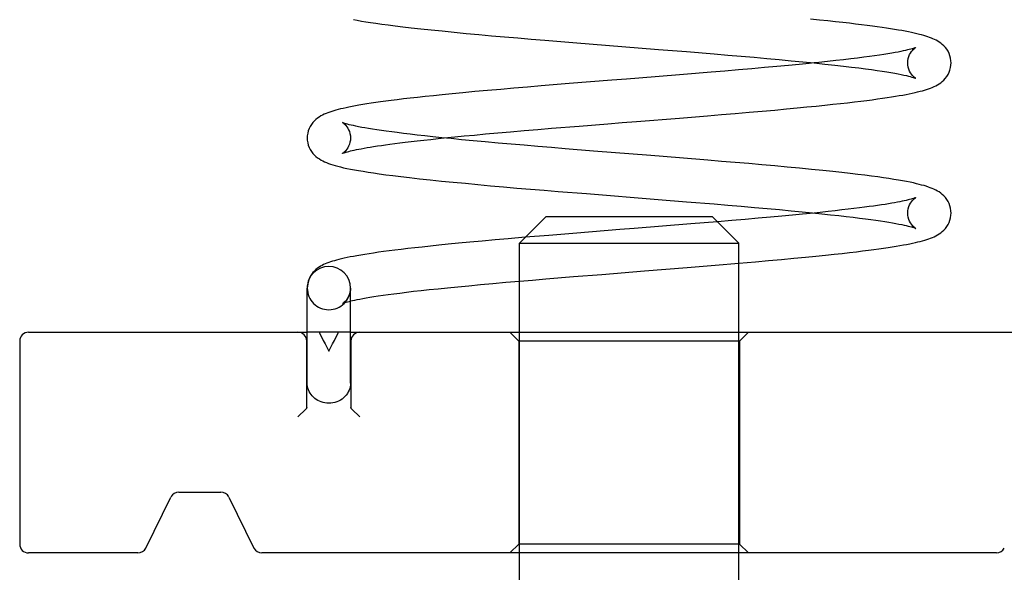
# Model space of a CAD drawing. Header units: inches. Extents: x 0 to 162, y 0 to 105.
# Tile 77 of 80: x 95.176 to 96.291, y 88.483 to 89.109. Entities that reach past the tile are written whole.
import ezdxf

# ---------------------------------------------------------------- set-up
doc = ezdxf.new("R2010")
doc.units = ezdxf.units.IN
doc.header["$LTSCALE"] = 8.904762
doc.header["$MEASUREMENT"] = 0
doc.linetypes.add('HIDDEN', pattern=[0.2, 0.1, -0.1])
doc.layers.get('0').update_dxf_attribs({"linetype": 'CONTINUOUS'})
doc.layers.add('DEFAULT_2', color=8, linetype='HIDDEN')

msp = doc.modelspace()

# ---------------------------------------------------------------- linework, layer by layer
at = {"color": 7, "linetype": 'Continuous'}
for p, q in [((95.8021, 89.0832), (95.899, 89.0755)), ((95.899, 89.0755), (95.9309, 89.0729)), ((95.9273, 89.0471), (95.8952, 89.0445)), ((95.9587, 89.0497), (95.9273, 89.0471)), ((95.7979, 89.0367), (95.7662, 89.0341)), ((95.9228, 88.9977), (95.9546, 89.0003)), ((95.7778, 88.9861), (95.8094, 88.9886)), ((95.8905, 88.9552), (95.8256, 88.9604)), ((95.9229, 88.9526), (95.8905, 88.9552)), ((95.8174, 88.9121), (95.8986, 88.9056)), ((95.8986, 88.9056), (95.9306, 88.903)), ((95.7719, 88.8862), (95.7419, 88.8562)), ((95.7719, 88.8862), (95.9599, 88.8862)), ((95.9599, 88.8862), (95.9899, 88.8562)), ((95.9821, 88.8817), (95.9658, 88.8803)), ((95.7483, 88.8627), (95.729, 88.861)), ((95.7419, 88.7552), (95.7419, 88.8562)), ((95.7419, 88.8562), (95.9899, 88.8562)), ((95.9899, 88.7552), (95.9899, 88.8562)), ((95.9899, 88.8333), (96.009, 88.8349)), ((95.7261, 88.8117), (95.7419, 88.8131)), ((95.5015, 88.8078), (95.5014, 88.8052)), ((95.5014, 88.6976), (95.5014, 88.8052)), ((95.5504, 88.6976), (95.5504, 88.8052)), ((95.1859, 88.7552), (95.5014, 88.7552)), ((95.5504, 88.7552), (96.5459, 88.7552)), ((95.1759, 88.7452), (95.1759, 88.5152)), ((95.5009, 88.6705), (95.5009, 88.7452)), ((95.5509, 88.7452), (95.5509, 88.6705)), ((95.4997, 88.668), (95.4909, 88.6592)), ((95.552, 88.668), (95.5609, 88.6592)), ((95.3186, 88.5108), (95.3471, 88.5686)), ((95.3561, 88.5742), (95.4036, 88.5742)), ((95.4126, 88.5686), (95.4411, 88.5108)), ((95.3096, 88.5052), (95.1859, 88.5052)), ((96.2816, 88.5052), (95.4501, 88.5052)), ((95.7419, 88.2552), (95.7419, 88.5052)), ((95.9899, 88.2552), (95.9899, 88.5052))]:
    msp.add_line(p, q, dxfattribs=at)
at = {"color": 8, "linetype": 'HIDDEN'}
for p, q in [((95.7419, 88.5052), (95.7419, 88.7552)), ((95.9899, 88.5052), (95.9899, 88.7552)), ((95.7409, 88.7452), (95.7409, 88.5152)), ((95.9909, 88.7452), (95.9909, 88.5152))]:
    msp.add_line(p, q, dxfattribs=at)
at = {"color": 7, "linetype": 'Continuous'}
for points in [[(95.5537, 89.1092), (95.558, 89.1084), (95.5627, 89.1076), (95.5677, 89.1068), (95.5732, 89.106), (95.5792, 89.1051), (95.5858, 89.1042), (95.593, 89.1032), (95.6009, 89.1022), (95.6096, 89.1011), (95.6192, 89.1), (95.6299, 89.0988), (95.6417, 89.0976), (95.6543, 89.0963), (95.6677, 89.0949), (95.6815, 89.0936), (95.6956, 89.0923), (95.7099, 89.091), (95.7246, 89.0897), (95.7397, 89.0884), (95.755, 89.0871), (95.7705, 89.0858), (95.8021, 89.0832)], [(96.2304, 89.0602), (96.2302, 89.0627), (96.2298, 89.0655), (96.2291, 89.0682), (96.2281, 89.0708), (96.2269, 89.0733), (96.2255, 89.0756), (96.2239, 89.0776), (96.2222, 89.0795), (96.2204, 89.0811), (96.2187, 89.0825), (96.2169, 89.0838), (96.2152, 89.0849), (96.2134, 89.0859), (96.2116, 89.0867), (96.2098, 89.0876), (96.208, 89.0883), (96.206, 89.0891), (96.204, 89.0898), (96.2018, 89.0905), (96.1995, 89.0912), (96.197, 89.0919), (96.1944, 89.0925), (96.1916, 89.0932), (96.1886, 89.0939), (96.1855, 89.0946), (96.1821, 89.0953), (96.1785, 89.096), (96.1747, 89.0967), (96.1707, 89.0974), (96.1664, 89.0981), (96.1619, 89.0988), (96.1572, 89.0995), (96.1522, 89.1002), (96.1468, 89.101), (96.1412, 89.1018), (96.1353, 89.1025), (96.129, 89.1033), (96.1223, 89.1041), (96.1152, 89.105), (96.1076, 89.1058), (96.0994, 89.1067), (96.0907, 89.1077), (96.0813, 89.1086), (96.0711, 89.1097)], [(95.9309, 89.0729), (95.9622, 89.0704), (95.9775, 89.0691), (95.9926, 89.0678), (96.0073, 89.0665), (96.0217, 89.0652), (96.0357, 89.064), (96.0493, 89.0627), (96.0625, 89.0614), (96.0753, 89.0601), (96.0875, 89.0589), (96.0986, 89.0577), (96.1087, 89.0565), (96.1177, 89.0555), (96.126, 89.0545), (96.1335, 89.0535), (96.1404, 89.0526), (96.1467, 89.0517), (96.1524, 89.0508), (96.1576, 89.05), (96.1623, 89.0492), (96.1666, 89.0485), (96.1704, 89.0478), (96.1739, 89.0471), (96.177, 89.0464), (96.1797, 89.0458), (96.1821, 89.0453), (96.1842, 89.0447), (96.186, 89.0442), (96.1875, 89.0438), (96.1887, 89.0434), (96.1895, 89.0431), (96.1902, 89.0428), (96.1905, 89.0427), (96.1905, 89.0427)], [(95.9546, 89.0003), (95.9703, 89.0016), (95.986, 89.0029), (96.0016, 89.0043), (96.0166, 89.0056), (96.0308, 89.0068), (96.0439, 89.008), (96.056, 89.0092), (96.0671, 89.0103), (96.0776, 89.0113), (96.0873, 89.0123), (96.0965, 89.0133), (96.1051, 89.0142), (96.1132, 89.0151), (96.1209, 89.016), (96.128, 89.0169), (96.1348, 89.0177), (96.1411, 89.0185), (96.1471, 89.0193), (96.1526, 89.0201), (96.1579, 89.0209), (96.1628, 89.0217), (96.1674, 89.0224), (96.1717, 89.0231), (96.1757, 89.0238), (96.1795, 89.0245), (96.183, 89.0252), (96.1864, 89.0259), (96.1895, 89.0266), (96.1924, 89.0273), (96.1952, 89.028), (96.1978, 89.0287), (96.2003, 89.0294), (96.2026, 89.0301), (96.2048, 89.0308), (96.207, 89.0316), (96.209, 89.0324), (96.211, 89.0333), (96.2129, 89.0342), (96.2148, 89.0352), (96.2167, 89.0364), (96.2186, 89.0377), (96.2204, 89.0391), (96.2221, 89.0408), (96.2238, 89.0426), (96.2254, 89.0447), (96.2269, 89.047), (96.2281, 89.0495), (96.2291, 89.0521), (96.2298, 89.0548), (96.2302, 89.0576), (96.2304, 89.0602)], [(96.0752, 89.0602), (96.0698, 89.0596), (96.0584, 89.0585), (96.0461, 89.0573), (96.0331, 89.0561), (96.0192, 89.0548), (96.0046, 89.0535), (95.9895, 89.0522), (95.9742, 89.0509), (95.9587, 89.0497)], [(95.7662, 89.0341), (95.7507, 89.0328), (95.7354, 89.0315), (95.7204, 89.0302), (95.7056, 89.0289), (95.6911, 89.0276), (95.6776, 89.0263), (95.6654, 89.0251), (95.6543, 89.0241), (95.6442, 89.023), (95.6348, 89.022), (95.6261, 89.0211), (95.618, 89.0202), (95.6104, 89.0193), (95.6033, 89.0184), (95.5966, 89.0176), (95.5903, 89.0168), (95.5844, 89.016), (95.5789, 89.0152), (95.5737, 89.0144), (95.5688, 89.0137), (95.5642, 89.0129), (95.5599, 89.0122), (95.5559, 89.0115), (95.5521, 89.0108), (95.5486, 89.0101), (95.5453, 89.0094), (95.5421, 89.0087), (95.5392, 89.008), (95.5365, 89.0073), (95.5338, 89.0066), (95.5314, 89.0059), (95.5291, 89.0052), (95.5268, 89.0045), (95.5247, 89.0037), (95.5227, 89.0029), (95.5207, 89.002), (95.5188, 89.0011), (95.5168, 89.0001), (95.515, 88.9989), (95.5131, 88.9976), (95.5113, 88.9962), (95.5096, 88.9945), (95.5079, 88.9927), (95.5063, 88.9906), (95.5048, 88.9883), (95.5036, 88.9858), (95.5026, 88.9832), (95.5019, 88.9805), (95.5015, 88.9777), (95.5014, 88.9752)], [(95.8952, 89.0445), (95.8627, 89.0419), (95.8464, 89.0406), (95.7979, 89.0367)], [(95.8256, 88.9604), (95.7936, 88.963), (95.7778, 88.9643), (95.7623, 88.9656), (95.747, 88.9669), (95.7321, 88.9681), (95.7175, 88.9694), (95.703, 88.9707), (95.6891, 88.972), (95.6761, 88.9732), (95.6644, 88.9744), (95.6536, 88.9755), (95.6437, 88.9765), (95.6344, 88.9775), (95.6259, 88.9785), (95.6179, 88.9794), (95.6104, 88.9803), (95.6034, 88.9812), (95.597, 88.982), (95.5909, 88.9828), (95.5853, 88.9836), (95.5802, 88.9844), (95.5753, 88.9851), (95.5709, 88.9858), (95.5668, 88.9865), (95.5631, 88.9872), (95.5596, 88.9879), (95.5565, 88.9885), (95.5537, 88.9891), (95.5512, 88.9897), (95.549, 88.9902), (95.547, 88.9907), (95.5454, 88.9912), (95.544, 88.9916), (95.5429, 88.992), (95.5421, 88.9923), (95.5415, 88.9925), (95.5412, 88.9927), (95.5412, 88.9927)], [(95.8094, 88.9886), (95.8416, 88.9912), (95.8579, 88.9925), (95.8742, 88.9938), (95.9228, 88.9977)], [(95.6566, 88.9752), (95.6686, 88.9764), (95.6792, 88.9774), (95.6908, 88.9785), (95.7033, 88.9797), (95.717, 88.9809), (95.7317, 88.9822), (95.7469, 88.9835), (95.7623, 88.9848), (95.7778, 88.9861)], [(95.5014, 88.9752), (95.5015, 88.9726), (95.5019, 88.9698), (95.5026, 88.9671), (95.5036, 88.9645), (95.5048, 88.962), (95.5063, 88.9597), (95.5079, 88.9577), (95.5096, 88.9558), (95.5113, 88.9541), (95.5132, 88.9527), (95.5151, 88.9514), (95.517, 88.9502), (95.519, 88.9491), (95.5211, 88.9481), (95.5232, 88.9472), (95.5254, 88.9464), (95.5278, 88.9455), (95.5303, 88.9447), (95.533, 88.9439), (95.5359, 88.9431), (95.5391, 88.9423), (95.5426, 88.9415), (95.5463, 88.9407), (95.5504, 88.9399), (95.5548, 88.9391), (95.5595, 88.9382), (95.5647, 88.9374), (95.5703, 88.9365), (95.5764, 88.9355), (95.583, 88.9346), (95.5904, 88.9336), (95.5984, 88.9325), (95.6074, 88.9314), (95.6173, 88.9303), (95.6284, 88.929), (95.6404, 88.9277), (95.6533, 88.9264), (95.6667, 88.9251), (95.6805, 88.9238), (95.6945, 88.9224), (95.7089, 88.9211), (95.7236, 88.9198), (95.7387, 88.9185), (95.754, 88.9172), (95.7696, 88.9159), (95.7854, 88.9146), (95.8174, 88.9121)], [(96.2304, 88.8902), (96.2302, 88.8928), (96.2298, 88.8956), (96.2291, 88.8983), (96.2281, 88.9009), (96.2269, 88.9033), (96.2255, 88.9056), (96.2239, 88.9077), (96.2222, 88.9096), (96.2204, 88.9112), (96.2186, 88.9127), (96.2167, 88.914), (96.2148, 88.9151), (96.2129, 88.9162), (96.2109, 88.9171), (96.2089, 88.918), (96.2068, 88.9188), (96.2046, 88.9196), (96.2022, 88.9204), (96.1997, 88.9212), (96.197, 88.9219), (96.1942, 88.9226), (96.191, 88.9234), (96.1876, 88.9242), (96.1839, 88.925), (96.1799, 88.9258), (96.1755, 88.9266), (96.1707, 88.9274), (96.1655, 88.9283), (96.1599, 88.9291), (96.1538, 88.93), (96.1473, 88.931), (96.1404, 88.9319), (96.1328, 88.9329), (96.1248, 88.9339), (96.1161, 88.9349), (96.1067, 88.936), (96.0965, 88.9371), (96.0851, 88.9383), (96.0724, 88.9396), (96.0588, 88.9409), (96.0449, 88.9422), (96.0307, 88.9435), (96.0161, 88.9448), (96.0012, 88.9461), (95.986, 88.9474), (95.9705, 88.9487), (95.9548, 88.95), (95.9229, 88.9526)], [(95.9306, 88.903), (95.962, 88.9004), (95.9774, 88.8991), (95.9926, 88.8978), (96.0076, 88.8965), (96.0222, 88.8952), (96.0362, 88.894), (96.0494, 88.8927), (96.0618, 88.8915), (96.0733, 88.8904), (96.084, 88.8893), (96.094, 88.8882), (96.1032, 88.8872), (96.1117, 88.8862), (96.1195, 88.8853), (96.1268, 88.8844), (96.1334, 88.8836), (96.1396, 88.8827), (96.1453, 88.8819), (96.1506, 88.8812), (96.1555, 88.8804), (96.16, 88.8797), (96.1641, 88.879), (96.1679, 88.8783), (96.1713, 88.8777), (96.1744, 88.877), (96.1772, 88.8764), (96.1796, 88.8759), (96.1818, 88.8754), (96.1837, 88.8749), (96.1854, 88.8744), (96.1868, 88.874), (96.188, 88.8736), (96.189, 88.8733), (96.1897, 88.873), (96.1902, 88.8728), (96.1905, 88.8727), (96.1905, 88.8727)], [(96.0752, 88.8902), (96.0621, 88.8889), (96.0508, 88.8878), (96.0388, 88.8867), (96.0258, 88.8855), (96.0119, 88.8842), (95.9973, 88.883), (95.9821, 88.8817)], [(96.009, 88.8349), (96.0237, 88.8363), (96.0383, 88.8376), (96.0524, 88.8389), (96.0655, 88.8401), (96.0773, 88.8413), (96.0881, 88.8424), (96.098, 88.8435), (96.1071, 88.8445), (96.1154, 88.8454), (96.1231, 88.8463), (96.1302, 88.8472), (96.1367, 88.848), (96.1429, 88.8488), (96.1486, 88.8496), (96.154, 88.8504), (96.159, 88.8511), (96.1638, 88.8519), (96.1682, 88.8526), (96.1724, 88.8533), (96.1763, 88.854), (96.18, 88.8547), (96.1835, 88.8554), (96.1868, 88.856), (96.1899, 88.8567), (96.1928, 88.8574), (96.1955, 88.8581), (96.1981, 88.8588), (96.2005, 88.8595), (96.2028, 88.8602), (96.205, 88.8609), (96.2071, 88.8617), (96.2092, 88.8625), (96.2111, 88.8634), (96.2131, 88.8643), (96.215, 88.8654), (96.2168, 88.8665), (96.2187, 88.8678), (96.2204, 88.8692), (96.2222, 88.8709), (96.2239, 88.8727), (96.2255, 88.8748), (96.2269, 88.8771), (96.2281, 88.8796), (96.2291, 88.8822), (96.2298, 88.8848), (96.2302, 88.8876), (96.2304, 88.8902)], [(95.729, 88.861), (95.7142, 88.8597), (95.6995, 88.8584), (95.6855, 88.8571), (95.6726, 88.8559), (95.6611, 88.8548), (95.6505, 88.8537), (95.6408, 88.8527), (95.6317, 88.8517), (95.6232, 88.8508), (95.6152, 88.8499), (95.6077, 88.849), (95.6007, 88.8481), (95.5941, 88.8473), (95.5879, 88.8465), (95.582, 88.8457), (95.5765, 88.8449), (95.5714, 88.8441), (95.5665, 88.8433), (95.5619, 88.8426), (95.5577, 88.8418), (95.5537, 88.8411), (95.55, 88.8404), (95.5465, 88.8397), (95.5432, 88.839), (95.5402, 88.8383), (95.5373, 88.8376), (95.5347, 88.8369), (95.5322, 88.8362), (95.5299, 88.8355), (95.5277, 88.8348), (95.5257, 88.8341), (95.5237, 88.8334), (95.5218, 88.8326), (95.52, 88.8318), (95.5183, 88.8309), (95.5165, 88.8299), (95.5148, 88.8288), (95.513, 88.8276), (95.5112, 88.8262), (95.5095, 88.8245), (95.5078, 88.8227), (95.5062, 88.8206), (95.5048, 88.8183), (95.5036, 88.8158), (95.5026, 88.8133), (95.5019, 88.8106), (95.5015, 88.8078)], [(95.5504, 88.7905), (95.5506, 88.7906), (95.5528, 88.7911), (95.5553, 88.7916), (95.558, 88.7922), (95.5611, 88.7928), (95.5644, 88.7934), (95.5682, 88.7941), (95.5723, 88.7948), (95.5768, 88.7955), (95.5818, 88.7963), (95.5872, 88.7971), (95.5931, 88.7979), (95.5995, 88.7987), (95.6064, 88.7996), (95.6138, 88.8005), (95.6218, 88.8015), (95.6304, 88.8024), (95.6396, 88.8035), (95.6496, 88.8045), (95.6603, 88.8056), (95.6718, 88.8067), (95.6842, 88.8079), (95.6975, 88.8092), (95.7115, 88.8104), (95.7261, 88.8117)], [(95.5259, 88.6748), (95.5237, 88.6749), (95.5215, 88.6752), (95.5194, 88.6756), (95.5173, 88.6762), (95.5154, 88.677), (95.5134, 88.6779), (95.5116, 88.679), (95.51, 88.6803), (95.5084, 88.6816), (95.507, 88.6831), (95.5057, 88.6847), (95.5046, 88.6863), (95.5036, 88.6881), (95.5028, 88.6899), (95.5022, 88.6918), (95.5017, 88.6937), (95.5014, 88.6957), (95.5014, 88.6976)], [(95.5504, 88.6976), (95.5503, 88.6956), (95.55, 88.6935), (95.5495, 88.6915), (95.5488, 88.6895), (95.5479, 88.6876), (95.5468, 88.6858), (95.5455, 88.684), (95.5441, 88.6824), (95.5425, 88.6809), (95.5408, 88.6795), (95.5389, 88.6783), (95.5369, 88.6772), (95.5348, 88.6764), (95.5326, 88.6757), (95.5304, 88.6752), (95.5281, 88.6749), (95.5259, 88.6748)], [(95.5009, 88.6705), (95.5008, 88.67), (95.5007, 88.6695), (95.5004, 88.669), (95.5001, 88.6685), (95.4997, 88.668)], [(95.552, 88.668), (95.5516, 88.6685), (95.5513, 88.669), (95.5511, 88.6695), (95.5509, 88.67), (95.5509, 88.6705)]]:
    msp.add_lwpolyline(points, dxfattribs=at)
for centre, radius, start, end in [((95.5259, 88.8052), 0.0245, 0, 180), ((95.1859, 88.7452), 0.01, 90, 180), ((95.4909, 88.7452), 0.01, 0, 90), ((95.5609, 88.7452), 0.01, 90, 180), ((95.3561, 88.5642), 0.01, 90, 153.7681), ((95.4036, 88.5642), 0.01, 26.2319, 90), ((95.1859, 88.5152), 0.01, 180, 270), ((95.3096, 88.5152), 0.01, 270, 333.7681), ((95.4501, 88.5152), 0.01, 206.2319, 270), ((96.2816, 88.5152), 0.01, 270, 334.0935)]:
    msp.add_arc(centre, radius, start, end, dxfattribs=at)
at = {"layer": 'DEFAULT_2', "color": 8, "linetype": 'HIDDEN'}
for p, q in [((95.9658, 88.8803), (95.9356, 88.8778)), ((95.8068, 88.8675), (95.7751, 88.8649)), ((95.9356, 88.8778), (95.9037, 88.8752)), ((95.7751, 88.8649), (95.7483, 88.8627)), ((95.9633, 88.8311), (95.9899, 88.8333)), ((95.8349, 88.8207), (95.8834, 88.8246)), ((95.8834, 88.8246), (95.9317, 88.8285)), ((95.9317, 88.8285), (95.9633, 88.8311)), ((95.7717, 88.8156), (95.8029, 88.8182)), ((95.8029, 88.8182), (95.8349, 88.8207)), ((95.5504, 88.7552), (95.5014, 88.7552)), ((95.7409, 88.7452), (95.7309, 88.7552)), ((95.9909, 88.7452), (96.0009, 88.7552)), ((95.9909, 88.7452), (95.7409, 88.7452)), ((95.5259, 88.7337), (95.5301, 88.7419)), ((95.7409, 88.5152), (95.7309, 88.5052)), ((95.9909, 88.5152), (95.7409, 88.5152)), ((95.9909, 88.5152), (96.0009, 88.5052))]:
    msp.add_line(p, q, dxfattribs=at)
for points in [[(96.1905, 89.0777), (96.1905, 89.0777), (96.1903, 89.0776), (96.1899, 89.0774), (96.1893, 89.0772), (96.1885, 89.0769), (96.1874, 89.0765), (96.1861, 89.0761), (96.1846, 89.0757), (96.1829, 89.0752), (96.1809, 89.0748), (96.1787, 89.0742), (96.1762, 89.0737), (96.1734, 89.0731), (96.1703, 89.0725), (96.1669, 89.0719), (96.1631, 89.0712), (96.1589, 89.0705), (96.1543, 89.0698), (96.1493, 89.069), (96.1438, 89.0682), (96.1378, 89.0674), (96.1314, 89.0665), (96.1244, 89.0656), (96.1168, 89.0647), (96.1087, 89.0638), (96.1, 89.0628), (96.0906, 89.0618), (96.0806, 89.0607), (96.0752, 89.0602)], [(96.1814, 89.0602), (96.1815, 89.0625), (96.1819, 89.065), (96.1826, 89.0674), (96.1834, 89.0695), (96.1844, 89.0713), (96.1854, 89.0729), (96.1865, 89.0742), (96.1875, 89.0753), (96.1884, 89.0762), (96.1892, 89.0768), (96.1898, 89.0772), (96.1903, 89.0775), (96.1905, 89.0776), (96.1905, 89.0777)], [(96.1905, 89.0427), (96.1905, 89.0427), (96.1903, 89.0428), (96.1899, 89.043), (96.1892, 89.0435), (96.1884, 89.0442), (96.1874, 89.0451), (96.1864, 89.0461), (96.1854, 89.0475), (96.1844, 89.049), (96.1834, 89.0509), (96.1826, 89.053), (96.1819, 89.0553), (96.1815, 89.0578), (96.1814, 89.0602)], [(95.5412, 88.9927), (95.5412, 88.9927), (95.5414, 88.9926), (95.5418, 88.9923), (95.5425, 88.9918), (95.5433, 88.9912), (95.5442, 88.9903), (95.5452, 88.9892), (95.5463, 88.9879), (95.5473, 88.9864), (95.5483, 88.9845), (95.5491, 88.9824), (95.5498, 88.9801), (95.5502, 88.9776), (95.5504, 88.9752)], [(95.5412, 88.9577), (95.5412, 88.9577), (95.5414, 88.9578), (95.5418, 88.9579), (95.5424, 88.9582), (95.5432, 88.9585), (95.5443, 88.9588), (95.5455, 88.9592), (95.5469, 88.9596), (95.5485, 88.96), (95.5504, 88.9605), (95.5524, 88.9609), (95.5546, 88.9614), (95.5571, 88.962), (95.5597, 88.9625), (95.5626, 88.963), (95.5657, 88.9636), (95.5691, 88.9642), (95.5727, 88.9648), (95.5766, 88.9654), (95.5808, 88.9661), (95.5853, 88.9667), (95.59, 88.9674), (95.5951, 88.9681), (95.6005, 88.9688), (95.6063, 88.9696), (95.6124, 88.9703), (95.619, 88.9711), (95.6259, 88.9719), (95.6333, 88.9727), (95.6413, 88.9736), (95.6497, 88.9745), (95.6566, 88.9752)], [(95.5504, 88.9752), (95.5502, 88.9728), (95.5498, 88.9703), (95.5492, 88.968), (95.5483, 88.9659), (95.5473, 88.964), (95.5463, 88.9624), (95.5452, 88.9611), (95.5442, 88.96), (95.5433, 88.9592), (95.5425, 88.9585), (95.5419, 88.9581), (95.5414, 88.9578), (95.5412, 88.9577), (95.5412, 88.9577)], [(96.1905, 88.9077), (96.1905, 88.9077), (96.1904, 88.9076), (96.19, 88.9075), (96.1894, 88.9072), (96.1886, 88.9069), (96.1876, 88.9066), (96.1864, 88.9062), (96.185, 88.9058), (96.1834, 88.9054), (96.1816, 88.905), (96.1796, 88.9045), (96.1774, 88.904), (96.1749, 88.9035), (96.1723, 88.9029), (96.1695, 88.9024), (96.1664, 88.9018), (96.1631, 88.9012), (96.1595, 88.9006), (96.1557, 88.9), (96.1516, 88.8994), (96.1472, 88.8987), (96.1425, 88.8981), (96.1375, 88.8974), (96.1322, 88.8967), (96.1265, 88.8959), (96.1204, 88.8952), (96.1138, 88.8944), (96.1068, 88.8936), (96.0992, 88.8927), (96.0911, 88.8919), (96.0821, 88.8909), (96.0752, 88.8902)], [(96.1814, 88.8902), (96.1815, 88.8926), (96.1819, 88.8951), (96.1826, 88.8974), (96.1834, 88.8995), (96.1844, 88.9013), (96.1854, 88.9029), (96.1865, 88.9042), (96.1875, 88.9053), (96.1884, 88.9062), (96.1892, 88.9068), (96.1898, 88.9073), (96.1903, 88.9075), (96.1905, 88.9077), (96.1905, 88.9077)], [(96.1905, 88.8727), (96.1905, 88.8727), (96.1903, 88.8728), (96.1899, 88.8731), (96.1892, 88.8735), (96.1884, 88.8742), (96.1875, 88.8751), (96.1865, 88.8762), (96.1854, 88.8775), (96.1844, 88.879), (96.1834, 88.8809), (96.1826, 88.883), (96.1819, 88.8853), (96.1815, 88.8878), (96.1814, 88.8902)], [(95.9037, 88.8752), (95.8714, 88.8727), (95.8552, 88.8714), (95.8068, 88.8675)], [(95.7419, 88.8131), (95.7563, 88.8143), (95.7717, 88.8156)], [(95.5504, 88.8052), (95.5502, 88.8028), (95.5498, 88.8003), (95.5492, 88.798), (95.5483, 88.7959), (95.5473, 88.7941), (95.5463, 88.7925), (95.5453, 88.7912), (95.5443, 88.7901), (95.5433, 88.7892), (95.5425, 88.7886), (95.5419, 88.7882), (95.5415, 88.7879), (95.5412, 88.7877), (95.5412, 88.7877)], [(95.5432, 88.7885), (95.5442, 88.7888), (95.5455, 88.7892), (95.547, 88.7896), (95.5487, 88.7901), (95.5504, 88.7905)], [(95.5412, 88.7877), (95.5412, 88.7877), (95.5414, 88.7878), (95.5418, 88.788), (95.5424, 88.7882), (95.5432, 88.7885)], [(95.5169, 88.7552), (95.5165, 88.7552), (95.5161, 88.7552), (95.5158, 88.7551), (95.5156, 88.755), (95.5154, 88.7549), (95.5154, 88.7547), (95.5153, 88.7545), (95.5154, 88.7543), (95.5154, 88.7541)], [(95.5363, 88.7541), (95.5364, 88.7543), (95.5364, 88.7545), (95.5364, 88.7547), (95.5363, 88.7548), (95.5361, 88.755), (95.5359, 88.7551), (95.5356, 88.7552), (95.5353, 88.7552), (95.5348, 88.7552)], [(95.5154, 88.7541), (95.5174, 88.7501), (95.5195, 88.746), (95.5216, 88.7419), (95.5259, 88.7337)], [(95.5301, 88.7419), (95.5323, 88.746), (95.5343, 88.7501), (95.5363, 88.7541)]]:
    msp.add_lwpolyline(points, dxfattribs=at)
msp.add_arc((95.5259, 88.8052), 0.0245, 180, 360, dxfattribs=at)

doc.saveas('drawing.dxf')
